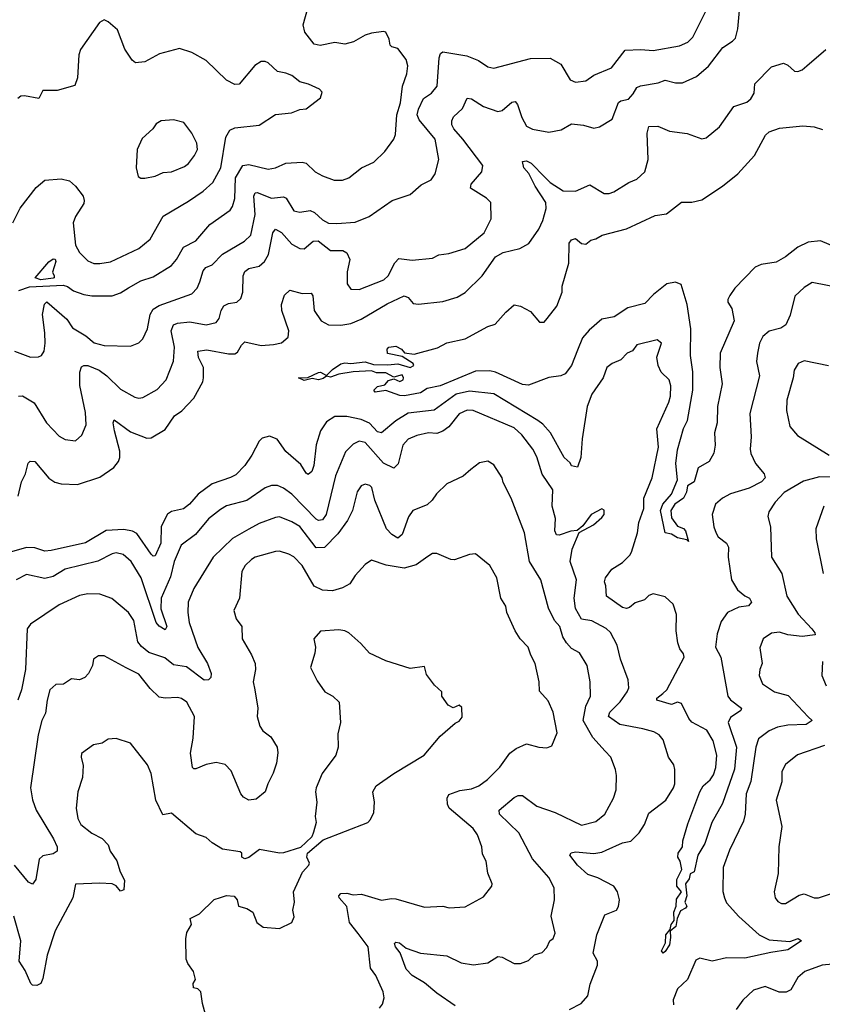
# Model space of a CAD drawing. Extents: x 1954683 to 2060285, y 904798 to 1016299.
# Tile 12 of 256: x 1970832 to 1974765, y 911754 to 916581. Entities that reach past the tile are written whole.
import ezdxf

# ---------------------------------------------------------------- set-up
doc = ezdxf.new("R2010")
doc.units = 0

msp = doc.modelspace()

# ---------------------------------------------------------------- linework, layer by layer
at = {"layer": '0CON10XD'}
for points in [[(1970825, 914734.4), (1970845, 914737.1), (1970901.6, 914701.6), (1970962.2, 914605), (1971025, 914539.2), (1971055, 914523.3), (1971105, 914516), (1971135.4, 914544.6), (1971156.9, 914595), (1971153.8, 914655), (1971126.6, 914786.6), (1971126.8, 914853.3), (1971135, 914878.9), (1971145, 914885.3), (1971165, 914885.3), (1971221.7, 914861.7), (1971257.7, 914835), (1971325, 914768.5), (1971395, 914729.4), (1971415, 914724.4), (1971435, 914728.9), (1971505, 914767.1), (1971550, 914815), (1971585, 914906.7), (1971590.9, 914975), (1971574.2, 915055), (1971584.7, 915085.3), (1971605, 915093.6), (1971665, 915099.7), (1971745, 915085.5), (1971794.5, 915095.5), (1971809.4, 915115), (1971818.9, 915155), (1971832.2, 915177.8), (1971855, 915189.6), (1971895, 915195.6), (1971915, 915214), (1971925.4, 915245), (1971925.8, 915324.2), (1971935, 915345.6), (1971955, 915361.3), (1972005, 915372.5), (1972031.8, 915395), (1972050.7, 915429.3), (1972072.1, 915535), (1972085, 915552.9), (1972115, 915537.1), (1972165, 915480), (1972205, 915458.5), (1972225, 915457.9), (1972270, 915495), (1972293.6, 915496.4), (1972355, 915449.6), (1972415, 915449.7), (1972435, 915437.8), (1972448.9, 915405), (1972435.5, 915345), (1972435.5, 915285), (1972455, 915258.9), (1972495, 915257.8), (1972616.7, 915305), (1972636.9, 915325), (1972670.6, 915389.4), (1972690.2, 915409.8), (1972755, 915400.9), (1972855, 915412.2), (1972885, 915428.6), (1972935, 915434.4), (1973015, 915459.4), (1973106.9, 915535), (1973142, 915605), (1973140, 915685), (1973118.8, 915705), (1973040.8, 915755), (1973044.3, 915775), (1973096.5, 915835), (1973100.5, 915865), (1973003.8, 915995), (1972958.5, 916045), (1972949.6, 916065), (1972949.5, 916085), (1972957.8, 916105), (1973000.6, 916145), (1973025, 916196.7), (1973045, 916192.2), (1973105, 916154.6), (1973175, 916131.1), (1973195.3, 916134.7), (1973242.9, 916177.1), (1973259.4, 916179.4), (1973270.9, 916165), (1973291.7, 916101.7), (1973315, 916058.5), (1973345, 916044), (1973425, 916030), (1973485, 916040.6), (1973535, 916069.4), (1973595, 916063.3), (1973645, 916049.4), (1973673.3, 916055), (1973735, 916092.5), (1973765.3, 916174.7), (1973777.1, 916182.9), (1973815, 916190.8), (1973837, 916217), (1973855, 916248.1), (1973873.8, 916256.2), (1973959.5, 916270.5), (1973995, 916283.8), (1974045, 916271.8), (1974078.9, 916271.1), (1974148.1, 916301.9), (1974206.5, 916353.5), (1974276.9, 916445), (1974325.3, 916474.7), (1974339.3, 916490.7), (1974351.1, 916535), (1974359.4, 916625)], [(1970827.3, 915252.7), (1970879.1, 915270.9), (1971045, 915278.5), (1971065, 915272.7), (1971095, 915250.9), (1971145, 915232.7), (1971185, 915226.4), (1971285, 915227.5), (1971325, 915241.2), (1971365, 915266.5), (1971425, 915300), (1971485, 915320.6), (1971575, 915375.6), (1971600, 915405), (1971634.4, 915465), (1971695, 915496.4), (1971763.6, 915576.4), (1971863, 915647), (1971874.7, 915665.3), (1971885.3, 915704.7), (1971889, 915805), (1971925.6, 915865), (1971955, 915870.6), (1972048.3, 915848.3), (1972085, 915854.5), (1972135, 915877.1), (1972215, 915882.5), (1972235, 915878), (1972280, 915835), (1972315, 915815.7), (1972373.2, 915793.2), (1972414.1, 915794.1), (1972444.4, 915805.6), (1972506.4, 915853.6), (1972567.5, 915882.5), (1972620.8, 915935), (1972664.4, 915995.6), (1972673, 916017), (1972680, 916115), (1972696.8, 916173.3), (1972707.1, 916255), (1972728.9, 916315), (1972734.3, 916355), (1972726, 916385), (1972685, 916440), (1972655, 916447.5), (1972647.5, 916455), (1972641.9, 916485), (1972625, 916518.8), (1972615, 916522.5), (1972555, 916514.4), (1972525, 916504.4), (1972468, 916472), (1972425, 916460.3), (1972375, 916469.2), (1972303.8, 916453.8), (1972275, 916460), (1972229.1, 916519.2), (1972220.3, 916555), (1972242.9, 916637.1)], [(1973875, 916434.4), (1973935, 916428.9), (1974065, 916452.5), (1974105, 916471.1), (1974130, 916495), (1974200.9, 916635)], [(1971225, 915384.6), (1971276.7, 915393.3), (1971415, 915458.2), (1971471.5, 915505), (1971535, 915617.8), (1971659.4, 915690.6), (1971730.5, 915739.5), (1971778.3, 915781.7), (1971816.8, 915855), (1971840.9, 916005), (1971860.7, 916039.3), (1971885, 916050), (1972005, 916064.3), (1972085, 916116), (1972164.1, 916124.1), (1972205, 916140), (1972235, 916144), (1972305, 916197.5), (1972313.3, 916225), (1972300.5, 916240.5), (1972246.7, 916265), (1972205, 916275.6), (1972165, 916306.9), (1972135, 916318.1), (1972095, 916326), (1972048.8, 916368.8), (1972035, 916376.2), (1972015, 916376.2), (1971984.3, 916355.7), (1971907.5, 916265), (1971885, 916263.3), (1971845, 916283.8), (1971745, 916380), (1971675, 916420), (1971615, 916440), (1971516.8, 916413.2), (1971445, 916374.3), (1971399.2, 916369.2), (1971382.1, 916382.1), (1971346.6, 916436.6), (1971310.3, 916530.3), (1971265, 916570), (1971245, 916580), (1971222.7, 916567.3), (1971129.2, 916435), (1971122.1, 916407.9), (1971114.3, 916295.7), (1971101.2, 916258.8), (1971015.8, 916234.2), (1970945, 916233.3), (1970926.1, 916193.9), (1970855, 916207.1), (1970837.5, 916205), (1970822.5, 916195)], [(1970806, 914955), (1970885, 914925.7), (1970923, 914927), (1970938, 914935), (1970951.4, 914955), (1970955.6, 914995), (1970955.5, 915045), (1970942.6, 915135), (1970953.8, 915186.2), (1970965, 915197.1), (1971062.1, 915112.1), (1971089.9, 915069.9), (1971155, 915030.5), (1971196, 914996), (1971245, 914983.8), (1971375, 914980), (1971415, 914995.7), (1971434.6, 915015.4), (1971458.2, 915065), (1971470.4, 915135), (1971485, 915161.8), (1971515, 915180), (1971675, 915236.5), (1971701.8, 915265), (1971713.9, 915295), (1971731.2, 915348.8), (1971744.1, 915365.9), (1971775, 915378.1), (1971825, 915430.9), (1971932.9, 915495), (1971964.5, 915525), (1971985.2, 915625), (1971979.2, 915715), (1971985, 915731.5), (1971995, 915733.1), (1972065, 915705.3), (1972125, 915712.9), (1972137.5, 915705), (1972175, 915643.3), (1972205, 915636.7), (1972255, 915644.4), (1972275.8, 915635), (1972315, 915599.1), (1972345, 915583.9), (1972385, 915580.8), (1972475, 915588.5), (1972544.6, 915615.4), (1972656.2, 915695), (1972745.6, 915724.4), (1972799.4, 915770.6), (1972847.5, 915795), (1972866.7, 915825), (1972886, 915896), (1972867.5, 915995), (1972789.6, 916089.6), (1972779.4, 916115), (1972785, 916141.9), (1972810.5, 916195), (1972850, 916220), (1972878, 916255), (1972886.3, 916393.7), (1972893.6, 916415), (1972905, 916423.6), (1973022.9, 916402.9), (1973080.6, 916380.6), (1973125, 916350), (1973155, 916343.3), (1973335, 916390.4), (1973431.5, 916391.5), (1973482.7, 916362.7), (1973528.8, 916285), (1973555, 916274.2), (1973605, 916280.8), (1973645, 916308.1), (1973731.2, 916345), (1973798.7, 916431.3), (1973875, 916434.4)], [(1970824.7, 914245.3), (1970840.4, 914315), (1970859.2, 914355), (1970873.3, 914406.7), (1970883.6, 914416.4), (1970905.8, 914415), (1970975, 914333.1), (1971003.3, 914313.3), (1971035.3, 914305.3), (1971115, 914302.7), (1971225, 914338.5), (1971292.2, 914385), (1971315.9, 914414.1), (1971322.9, 914435), (1971322.3, 914465), (1971295.4, 914565), (1971289.5, 914605), (1971295, 914618.6), (1971375, 914560.8), (1971455, 914529.5), (1971475, 914530.6), (1971545, 914571.1), (1971590.7, 914639.3), (1971626.8, 914663.3), (1971685.2, 914724.8), (1971728.2, 914805), (1971732.9, 914825), (1971732.8, 914875), (1971707.2, 914925), (1971705, 914955.7), (1971748.2, 914961.8), (1971855, 914942.2), (1971885, 914942.5), (1971898.5, 914951.5), (1971918.1, 914985), (1971935, 915000.6), (1972015, 914982.7), (1972075, 914988.2), (1972115, 914997.1), (1972147.1, 915025), (1972151.1, 915055), (1972116.2, 915155), (1972113.9, 915185), (1972129.5, 915230.5), (1972155, 915254), (1972215, 915238.5), (1972260.5, 915240.5), (1972267.3, 915227.3), (1972275.3, 915155.3), (1972309.1, 915105), (1972345, 915084.6), (1972405, 915083.4), (1972455, 915091.6), (1972505, 915112.2), (1972631.9, 915188.1), (1972715, 915227.3), (1972735, 915219.4), (1972759.6, 915189.6), (1972785, 915185.5), (1972905, 915198.9), (1972975, 915220.5), (1973015, 915243.5), (1973098.2, 915325), (1973162.7, 915417.3), (1973200.2, 915439.8), (1973281.7, 915458.3), (1973327.1, 915482.9), (1973375, 915554.3), (1973395, 915595.6), (1973412, 915655), (1973410, 915685), (1973357.1, 915765), (1973326.2, 915826.2), (1973301.9, 915855), (1973296.2, 915885), (1973315, 915888.5), (1973337.4, 915877.4), (1973405, 915809.1), (1973431.8, 915781.8), (1973495, 915742.1), (1973555, 915739.4), (1973625, 915771.4), (1973695, 915728.9), (1973720.9, 915729.1), (1973742.6, 915737.4), (1973816.8, 915783.2), (1973855, 915799.2), (1973894.6, 915835.4), (1973910.5, 915895), (1973905.6, 916025), (1973915, 916057.5), (1973959.3, 916059.3), (1974015, 916033.6), (1974103, 916023), (1974175, 915995.8), (1974195, 916000.8), (1974260.6, 916055), (1974330.6, 916155), (1974395, 916176.7), (1974415, 916192.9), (1974430.2, 916219.8), (1974434, 916266), (1974515, 916348.9), (1974575, 916367.1), (1974595, 916358), (1974628.8, 916328.8), (1974645, 916326), (1974666.7, 916335), (1974688.8, 916355), (1974782.5, 916435)], [(1971445, 915803.8), (1971495, 915813.1), (1971535, 915832.3), (1971575.3, 915834.7), (1971639.3, 915860.7), (1971657.9, 915875), (1971687.5, 915915), (1971702.1, 915945), (1971699.5, 915975), (1971675.7, 916025), (1971636.2, 916076.2), (1971585, 916089.5), (1971525, 916085.6), (1971500.5, 916069.5), (1971483.8, 916045), (1971432.1, 915997.9), (1971407.1, 915945), (1971402, 915855), (1971412.7, 915812.7), (1971425, 915803.8), (1971445, 915803.8)], [(1974830, 915465), (1974755, 915495.7), (1974695, 915490), (1974644.7, 915465.3), (1974585, 915417.5), (1974537.8, 915392.2), (1974465, 915381.1), (1974435, 915367.8), (1974335.7, 915265), (1974311.9, 915228.1), (1974301.2, 915208.8), (1974301.2, 915195), (1974321.2, 915165), (1974333.3, 915105), (1974264.7, 914945), (1974262.7, 914875), (1974273.1, 914795), (1974251.5, 914685), (1974249.5, 914605), (1974236.7, 914555), (1974239.4, 914495), (1974233.3, 914455), (1974210, 914415), (1974155.9, 914384.1), (1974136.7, 914315), (1974103.3, 914295), (1974098.6, 914265), (1974084.6, 914235.4), (1974042.5, 914205), (1974021.9, 914175), (1974025, 914138.8), (1974055, 914096.9), (1974085, 914085.6), (1974094.4, 914075), (1974108.3, 914021.7), (1974100, 914030), (1974055, 914041.1), (1974025, 914058.8), (1973993.8, 914065), (1973971.1, 914175), (1973983.7, 914205), (1974025.6, 914255), (1974055.5, 914324.5), (1974047.4, 914405), (1974055, 914472), (1974084.3, 914575.7), (1974104.2, 914615.8), (1974130.5, 914765), (1974130.3, 914855), (1974118.8, 914935), (1974121, 915065), (1974102.2, 915185), (1974072.7, 915282.7), (1974045, 915293.2), (1974003.5, 915286.5), (1973936.7, 915233.3), (1973895, 915189.3), (1973812.1, 915167.9), (1973744, 915124), (1973685, 915112.5), (1973621.7, 915058.3), (1973589.4, 915020.6), (1973565, 914960), (1973535, 914885.8), (1973505, 914844.3), (1973483.9, 914833.9), (1973425, 914825.8), (1973325, 914789.2), (1973295, 914792.9), (1973162.7, 914852.7), (1973135, 914858.9), (1973065, 914857.8), (1972892, 914785), (1972827.5, 914772.5), (1972795, 914752.1), (1972717, 914737), (1972695, 914738), (1972625, 914762.5), (1972573.9, 914753.9), (1972567.5, 914765), (1972585, 914782.5), (1972620, 914790), (1972638.3, 914811.7), (1972665, 914820), (1972695, 914807.5), (1972710, 914815), (1972712.5, 914825), (1972705, 914838.8), (1972665, 914827.5), (1972625, 914850), (1972579.8, 914849.8), (1972555, 914858.6), (1972465, 914854.3), (1972395, 914843.3), (1972355, 914828.6), (1972335, 914832.5), (1972319.1, 914820.9), (1972295.8, 914815.8), (1972265, 914820.8), (1972225, 914812.5), (1972197.5, 914825), (1972242.9, 914827.1), (1972295, 914851.5), (1972305, 914852.2), (1972335, 914836.2), (1972364.2, 914865.8), (1972405, 914892.7), (1972425, 914898.5), (1972455, 914894.4), (1972525, 914903.5), (1972565, 914890.6), (1972635, 914887.8), (1972685, 914892.9), (1972745, 914876.2), (1972762.5, 914885), (1972760, 914895), (1972705, 914930), (1972633.6, 914943.6), (1972632.5, 914965), (1972640, 914975), (1972675, 914980), (1972702.5, 914965), (1972716.7, 914946.7), (1972765, 914941.2), (1972878.8, 914971.2), (1972925, 914996), (1973014.1, 915015.9), (1973125, 915076.2), (1973162.3, 915087.7), (1973213, 915147), (1973255, 915183.3), (1973285.8, 915175.8), (1973335, 915150), (1973378.3, 915098.3), (1973401.7, 915098.3), (1973416, 915115), (1973463.4, 915176.6), (1973490.5, 915245), (1973490.5, 915275), (1973522.8, 915387.2), (1973524.3, 915485.7), (1973535, 915501.2), (1973555, 915508), (1973585, 915484), (1973605, 915480), (1973630.5, 915499.5), (1973655, 915505.7), (1973686.3, 915523.7), (1973805, 915555.6), (1973945, 915621.4), (1974001.7, 915628.3), (1974075, 915686.7), (1974125.9, 915685.9), (1974175, 915697.1), (1974275, 915764), (1974350.8, 915825), (1974431.9, 915915), (1974485.9, 916014.1), (1974505, 916031.2), (1974555, 916049.2), (1974669.5, 916059.5), (1974725.5, 916055.5), (1974765, 916042.7)], [(1970797.1, 915585), (1970833.1, 915656.9), (1970911.7, 915758.3), (1970955, 915794.3), (1971035, 915800.5), (1971075, 915791.1), (1971104.7, 915764.7), (1971142.5, 915715), (1971148.2, 915695), (1971145, 915678.8), (1971105.4, 915615), (1971093.8, 915585), (1971104.7, 915474.7), (1971125, 915438.6), (1971165, 915398.5), (1971195, 915385.4), (1971225, 915384.6)], [(1970935.9, 915305.9), (1970907.5, 915315), (1970975, 915393.3), (1970995, 915408.8), (1971005, 915406.2), (1971008.1, 915395), (1970993, 915343), (1971000, 915325), (1971000, 915315), (1970995, 915313.8), (1970935.9, 915305.9)], [(1974865, 915263.2), (1974715, 915292.5), (1974675, 915267.5), (1974630, 915225), (1974607.2, 915132.8), (1974586, 915085), (1974561.2, 915068.8), (1974505, 915054.4), (1974472.7, 915027.3), (1974456.9, 914995), (1974446.5, 914945), (1974442.2, 914905), (1974456.2, 914835), (1974410.2, 914649.8), (1974416.7, 914535), (1974410.6, 914475), (1974413.6, 914453.6), (1974436.9, 914405), (1974479.4, 914355), (1974484.4, 914335), (1974466.9, 914315), (1974406.5, 914283.5), (1974315, 914256.7), (1974275, 914234.3), (1974241.9, 914205), (1974225.6, 914155), (1974232.5, 914095), (1974243.7, 914063.7), (1974255, 914046), (1974295, 914014), (1974305.4, 913995.4), (1974302.7, 913945), (1974318.8, 913835), (1974349.4, 913785), (1974385.4, 913755.4), (1974407.8, 913745), (1974418, 913725), (1974402.3, 913707.8), (1974355, 913700), (1974299.4, 913675), (1974269.1, 913630.9), (1974249.7, 913569.7), (1974241.3, 913505), (1974266.7, 913455), (1974302, 913265), (1974315, 913245.5), (1974368.1, 913205), (1974366, 913194), (1974315, 913159.5), (1974302.9, 913135), (1974344.5, 913015), (1974334, 912906), (1974275, 912738.8), (1974222.9, 912645), (1974188.3, 912541.7), (1974155.4, 912485), (1974136.6, 912403.4), (1974117, 912393), (1974111.7, 912368.3), (1974094.2, 912345), (1974100.5, 912285), (1974091.5, 912255), (1974100, 912235), (1974093.8, 912225), (1974068.9, 912211.1), (1974053.8, 912175), (1974046.4, 912135), (1974018.3, 912111.7), (1974020.9, 912080.9), (1974015, 912045.7), (1973995, 912013.1), (1973985, 912004), (1973975.9, 912015.9), (1973995.4, 912054.6), (1973997.5, 912095), (1974019.5, 912120.5), (1974024.7, 912145.3), (1974038.8, 912165), (1974036.4, 912205), (1974048.1, 912235), (1974050.9, 912269.1), (1974073.8, 912305), (1974052.1, 912332.1), (1974052, 912365), (1974076, 912415), (1974067.5, 912455), (1974056.7, 912475), (1974058.8, 912495), (1974080, 912525), (1974081.9, 912555), (1974105, 912638.8), (1974165, 912795.7), (1974181.5, 912825), (1974215.2, 912854.8), (1974231.5, 912878.5), (1974242.4, 912915), (1974247.4, 912975), (1974229.7, 913045), (1974198.2, 913098.2), (1974125, 913137.5), (1974110.5, 913155), (1974075, 913229.1), (1974055, 913234.1), (1974025, 913223.8), (1973954, 913245), (1973953.3, 913255), (1973982.9, 913277.1), (1974002.7, 913295), (1974087.3, 913455), (1974085, 913472.5), (1974066.4, 913496.4), (1974057.3, 913525), (1974049.2, 913585), (1974050, 913665), (1974033.1, 913715), (1973995, 913751.1), (1973935, 913765.7), (1973915, 913757.5), (1973893.5, 913736.5), (1973847.6, 913722.4), (1973820.3, 913699.7), (1973805, 913694.4), (1973785, 913698.9), (1973707.1, 913755), (1973704.4, 913805), (1973697.5, 913825), (1973702.7, 913845), (1973733.4, 913886.6), (1973785, 913919.2), (1973821.4, 913955), (1973829.5, 913970.5), (1973859.7, 914065), (1973865, 914116.2), (1973889.7, 914185), (1973889.7, 914235), (1973931.3, 914335), (1973961.1, 914485)], [(1973961.1, 914485), (1973954.2, 914575), (1974012.3, 914705), (1974020.4, 914735), (1974022.2, 914785), (1974014.3, 914815), (1973975, 914852), (1973960, 914885), (1973954.2, 914925.8), (1973976, 914995), (1973955, 915011.2), (1973855, 914986.7), (1973835, 914958), (1973808.8, 914945), (1973776.6, 914913.4), (1973735, 914895.7), (1973709.2, 914875), (1973690.8, 914825), (1973634.4, 914745), (1973612.3, 914685), (1973587.8, 914525), (1973581.4, 914435), (1973565, 914387.5), (1973535, 914394.2), (1973528.6, 914408.6), (1973499.4, 914435), (1973432.5, 914555), (1973395, 914596.9), (1973370, 914615), (1973155, 914746.1), (1973035, 914759.4), (1972970, 914745), (1972863, 914667), (1972735, 914651.2), (1972675, 914614), (1972605, 914554.5), (1972585, 914560.8), (1972545, 914602.1), (1972505, 914620.7), (1972435, 914636.1), (1972375, 914634.5), (1972335, 914609.5), (1972305.2, 914564.8), (1972283.6, 914496.4), (1972273.3, 914395), (1972262.7, 914365), (1972245, 914351.1), (1972235, 914357.5), (1972209.9, 914399.9), (1972135, 914464.3), (1972093.6, 914523.6), (1972055, 914538.8), (1972020.5, 914529.5), (1972004.5, 914515), (1971969.5, 914445), (1971934.6, 914395), (1971890.1, 914349.9), (1971865, 914335.8), (1971775, 914305.8), (1971705.7, 914254.3), (1971663.1, 914205), (1971635, 914182.3), (1971575, 914169.3), (1971555, 914156.2), (1971525, 914095.8), (1971522.7, 914015), (1971495, 913952.9), (1971485, 913951.4), (1971475, 913960.8), (1971405, 914062), (1971385, 914073.4), (1971342, 914082), (1971255, 914076.1), (1971153.3, 914016.7), (1970985, 913977.8), (1970955, 913974.6), (1970905, 913991.9), (1970865, 913993), (1970745, 913959.5)], [(1974795, 914883.5), (1974675, 914907.8), (1974645.8, 914895), (1974626.8, 914863.2), (1974621.4, 914825), (1974590, 914715), (1974588.9, 914665), (1974605, 914586.7), (1974642.8, 914542.8), (1974797.8, 914445)], [(1973525, 911727.5), (1973582.2, 911757.8), (1973615.7, 911795), (1973627.6, 911852.4), (1973662.2, 911945), (1973663.1, 911965), (1973641.8, 912005), (1973660.5, 912095), (1973698.3, 912191.7), (1973756, 912215), (1973766.3, 912233.7), (1973770, 912265), (1973761.1, 912305), (1973742.4, 912332.4), (1973665, 912373.3), (1973615, 912390), (1973565.5, 912435.5), (1973526.7, 912485), (1973534.5, 912495.5), (1973555, 912501.1), (1973645, 912493.3), (1973685, 912500), (1973705, 912510), (1973785, 912544.5), (1973826.2, 912553.8), (1973867.1, 912595), (1973892.5, 912635), (1973915, 912690), (1973998, 912755), (1974035.7, 912815), (1974041.9, 912835), (1974041.9, 912905), (1974036.8, 912926.8), (1974011.4, 912965), (1973985, 913050), (1973964.5, 913074.5), (1973938.7, 913088.7), (1973885, 913104.4), (1973772, 913125), (1973717.1, 913165), (1973723.8, 913185), (1973773.3, 913236.7), (1973808.8, 913285), (1973816.2, 913305), (1973812.5, 913345), (1973775.5, 913445), (1973760, 913515), (1973726.8, 913576.8), (1973705.2, 913595.2), (1973635, 913633.7), (1973585, 913642.5), (1973554.5, 913694.5), (1973549.4, 913745), (1973560, 913835), (1973529.6, 913925), (1973539.6, 913985), (1973573.3, 914066.7), (1973643.3, 914105), (1973685, 914140), (1973695.8, 914155), (1973696, 914176), (1973685, 914183.3), (1973631.2, 914155), (1973591.4, 914098.6), (1973564.1, 914075.9), (1973532.5, 914072.5), (1973475, 914053.1), (1973462.5, 914055), (1973454.6, 914074.6), (1973457.9, 914135), (1973441.5, 914195), (1973444.5, 914275), (1973392.2, 914352.2), (1973365, 914438), (1973345.4, 914475), (1973292.1, 914545), (1973255, 914579.2), (1973054.3, 914664.3), (1973025, 914666.3), (1972985, 914648.4), (1972935.2, 914584.8), (1972905, 914562.8), (1972875, 914552.1), (1972835, 914554.6), (1972777.6, 914542.4), (1972735, 914523.4), (1972708.9, 914495), (1972686, 914404), (1972665, 914381.4), (1972615, 914405.8), (1972525, 914507.5), (1972495.3, 914514.7), (1972465, 914500.4), (1972428.2, 914461.8), (1972379.6, 914345), (1972332.9, 914155), (1972315, 914128.4), (1972295, 914125.3), (1972285, 914131.8), (1972165, 914253.8), (1972125, 914284.6), (1972095, 914296.9), (1972065, 914296.9), (1972035, 914285.5), (1971945, 914223.8), (1971845, 914197.3), (1971815, 914179.1), (1971757, 914133), (1971692.9, 914057.1), (1971623.3, 914005), (1971588.2, 913925), (1971570.5, 913849.5), (1971524, 913745), (1971523, 913693), (1971552.2, 913605), (1971545, 913590), (1971515, 913606.7), (1971500.4, 913625), (1971426.1, 913845), (1971377.9, 913925), (1971338.5, 913958.5), (1971305, 913966.2), (1971285, 913962.1), (1971215, 913926.8), (1971055, 913886.7), (1970995, 913851.1), (1970955, 913841.6), (1970865, 913860.9), (1970814, 913835)], [(1972965, 911746.7), (1972875, 911807.7), (1972815, 911859.1), (1972755, 911894.4), (1972725, 911926), (1972695.4, 912005.4), (1972673.3, 912035), (1972668.8, 912051.2), (1972675, 912057.8), (1972693.3, 912055), (1972725, 912028.5), (1972795, 912004.6), (1972925, 911990.6), (1972995, 911957.3), (1973055, 911947.8), (1973125, 911957.1), (1973175, 911988.6), (1973195, 911984.3), (1973255, 911953.1), (1973285.7, 911954.3), (1973325, 911968.8), (1973355, 911995.8), (1973391.9, 912008.1), (1973415, 912032), (1973430, 912065), (1973445, 912076), (1973455, 912102.5), (1973435.8, 912185.8), (1973451.9, 912265), (1973450.5, 912325), (1973424.6, 912375), (1973345, 912467.3), (1973277.6, 912595), (1973183.3, 912685), (1973181.3, 912705), (1973255, 912767.9), (1973275, 912776.5), (1973295, 912776.7), (1973365.2, 912725.2), (1973455, 912694.4), (1973585, 912631.1), (1973655, 912650.5), (1973698.5, 912685), (1973741.9, 912765), (1973754.5, 912805.5), (1973756.7, 912875), (1973750.9, 912905), (1973727.8, 912965), (1973700, 912995), (1973640.7, 913060.8), (1973592.7, 913145), (1973605.3, 913214.7), (1973629.1, 913265), (1973626.7, 913335), (1973612.2, 913415), (1973575, 913477.5), (1973535, 913497.5), (1973511.5, 913525), (1973493.3, 913555), (1973478.5, 913605), (1973452.7, 913635), (1973422.7, 913695), (1973385.6, 913835), (1973329.6, 913925), (1973305.6, 914065), (1973240, 914235), (1973201.2, 914311.2), (1973196, 914335), (1973155, 914398), (1973125, 914415.8), (1973085, 914407.5), (1973042, 914375), (1973005, 914342.5), (1972924.5, 914305.5), (1972873.2, 914256.8), (1972852.9, 914225), (1972828.1, 914201.9), (1972758.5, 914175), (1972736.3, 914143.7), (1972705, 914057.1), (1972685, 914039.4), (1972655, 914057.1), (1972629.7, 914085), (1972571.2, 914225), (1972556.8, 914286.8), (1972547, 914297), (1972525, 914304), (1972505, 914296.2), (1972485, 914266), (1972462.5, 914175), (1972437.3, 914125), (1972390.3, 914059.7), (1972325, 913993.5), (1972285, 913990.7), (1972205, 914095.3), (1972165, 914119.3), (1972105, 914142.9), (1972085, 914140.9), (1972005, 914111.5), (1971955, 914083.2), (1971875, 914037.9), (1971779.5, 913945), (1971685, 913791.4), (1971657.5, 913725), (1971655.5, 913675), (1971662.5, 913625), (1971705, 913502.5), (1971752.2, 913425), (1971770, 913375), (1971768.8, 913355), (1971755.9, 913344.1), (1971735, 913343.1), (1971648.3, 913408.3), (1971585, 913417.7), (1971542, 913452), (1971465, 913478.6), (1971428.3, 913508.3), (1971411, 913531), (1971390.7, 913635), (1971365, 913674.4), (1971282.6, 913742.6), (1971224.6, 913764.6), (1971165, 913765.5), (1971125, 913757.1), (1971025, 913712.7), (1970885, 913616.5), (1970867.9, 913595), (1970860.6, 913395), (1970840, 913295), (1970821.6, 913245)], [(1974835, 914338.5), (1974750.5, 914339.5), (1974672.5, 914317.5), (1974577.3, 914262.7), (1974533.3, 914215), (1974502.4, 914167.6), (1974496.9, 914145), (1974510, 914095), (1974515.7, 913945.7), (1974565.6, 913865), (1974591.2, 913755), (1974645.7, 913665.7), (1974712.9, 913595), (1974728, 913575), (1974728.8, 913565), (1974666.2, 913556.2), (1974595, 913565.4), (1974555, 913577.3), (1974515, 913572.5), (1974474.6, 913545.4), (1974459.1, 913500.9), (1974469.4, 913425), (1974458.1, 913395), (1974455.7, 913365.7), (1974470.8, 913325), (1974530, 913285), (1974597.1, 913267.1), (1974695, 913162.7), (1974714.2, 913145), (1974685, 913125.4), (1974595, 913122.2), (1974545, 913112.2), (1974504.4, 913095), (1974451.8, 913055), (1974439.3, 913015), (1974414.8, 912845.2), (1974390.9, 912785), (1974385.9, 912685), (1974378.7, 912651.3), (1974310.2, 912509.8), (1974278.5, 912425), (1974277.4, 912307.4), (1974284.5, 912275), (1974295, 912251.4), (1974355, 912183.5), (1974455, 912094.6), (1974505, 912069.3), (1974605, 912061.2), (1974645.5, 912075.5), (1974663.3, 912065), (1974595, 912020), (1974512.2, 912007.8)], [(1974772, 914195), (1974733.5, 914085), (1974734.4, 914035), (1974768.2, 913865)], [(1972594.5, 911735.5), (1972610, 911755), (1972617.1, 911785), (1972613.1, 911815), (1972577.1, 911895), (1972550.4, 911930.4), (1972538.7, 912035), (1972490.3, 912100.3), (1972447.9, 912155), (1972433.8, 912233.8), (1972397.5, 912275), (1972396, 912285), (1972405, 912297.1), (1972435, 912297.8), (1972465, 912290), (1972505.7, 912294.3), (1972605, 912264.4), (1972652.7, 912272.7), (1972675, 912270), (1972815, 912229.4), (1972904.4, 912234.4), (1972935.8, 912225.8), (1973015, 912231.1), (1973105, 912281.2), (1973145, 912333.3), (1973146, 912345), (1973125.8, 912395.8), (1973118, 912455), (1973099.7, 912489.7), (1973095.5, 912525), (1973075.6, 912585), (1973052.9, 912615), (1972935.6, 912715), (1972927.5, 912735), (1972926.6, 912763.4), (1972935, 912781.4), (1972988.2, 912801.8), (1973045, 912809.6), (1973080.8, 912825), (1973124.7, 912855.3), (1973185, 912915.8), (1973232.9, 912985), (1973265, 913008.2), (1973315, 913030.5), (1973375, 913014), (1973415, 913010.8), (1973438.7, 913021.3), (1973465.7, 913085), (1973446.1, 913186.1), (1973420.9, 913240.9), (1973378.9, 913288.9), (1973376.4, 913335), (1973356.8, 913425), (1973335.5, 913465), (1973323.3, 913505), (1973283.3, 913545), (1973259.6, 913585), (1973219.2, 913675), (1973214.3, 913705), (1973189.4, 913745), (1973169.5, 913845), (1973135, 913904.4), (1973065, 913962), (1973035, 913958), (1972962.3, 913932.3), (1972945, 913934), (1972875, 913963.8), (1972855, 913963.3), (1972830.8, 913949.2), (1972775, 913907.8), (1972715, 913892.3), (1972626.7, 913906.7), (1972555, 913931.2), (1972525, 913910), (1972476, 913855), (1972450, 913815), (1972413.3, 913795), (1972365, 913780), (1972315, 913783.6), (1972275, 913802.7), (1972215, 913905.6), (1972175, 913946.9), (1972150.2, 913960.2), (1972105, 913974.4), (1972085, 913973.3), (1971985, 913945.6), (1971968, 913935), (1971937.1, 913905), (1971920.5, 913875), (1971909.1, 913745), (1971881.5, 913685), (1971892.6, 913642.6), (1971920.8, 913605), (1971921.9, 913545), (1971967.6, 913467.6), (1971985.4, 913425), (1971987.1, 913395), (1971975.5, 913335), (1971983.6, 913295), (1971997.8, 913205), (1971995.7, 913165), (1972007.7, 913117.7), (1972023.3, 913095), (1972062.5, 913065), (1972092.5, 913015), (1972096.8, 912986.8), (1972089.4, 912935), (1972073.8, 912886.2), (1972047.1, 912835), (1972034.4, 912795.6), (1971990.6, 912759.4), (1971955, 912754), (1971928.7, 912768.7), (1971915, 912786), (1971868.3, 912898.3), (1971839.1, 912929.2), (1971795, 912939.6), (1971745, 912928.9), (1971695, 912908.1), (1971685, 912907.5), (1971677.5, 912915), (1971667.9, 912985), (1971682, 913058), (1971688.2, 913165), (1971651.1, 913235), (1971625, 913253.5), (1971605, 913258.2), (1971545, 913253.9), (1971515, 913259.2), (1971471.2, 913301.2), (1971415, 913371.4), (1971352.8, 913402.8), (1971245, 913462), (1971217.7, 913462.3), (1971193.3, 913445), (1971188.8, 913415), (1971168.8, 913375), (1971150, 913355), (1971125, 913344.2), (1971085, 913349.2), (1971046.5, 913323.5), (1971008.7, 913321.3), (1970978.6, 913295), (1970965.4, 913245), (1970958.7, 913181.3), (1970940.6, 913145), (1970922.5, 913075), (1970884.7, 912815), (1970895, 912756.2), (1970911.8, 912705), (1970996.8, 912565), (1971014.4, 912525), (1971015.8, 912505), (1970995, 912491.9), (1970945, 912480.8), (1970927.5, 912465), (1970910, 912365), (1970895, 912342.5), (1970875, 912351.9), (1970806.4, 912435)], [(1971749.4, 911675), (1971727, 911757), (1971718.8, 911815), (1971705, 911830), (1971683.8, 911835), (1971681.2, 911855), (1971692.5, 911875), (1971683.8, 911915), (1971655, 911953.8), (1971648, 911975), (1971646, 912075), (1971650, 912105), (1971673.8, 912145), (1971667.5, 912175), (1971712.4, 912197.6), (1971785, 912267.5), (1971815, 912277.5), (1971845, 912287.5), (1971883, 912283), (1971897.5, 912265), (1971903.3, 912235), (1971945, 912224), (1971973.3, 912205), (1971993.3, 912155), (1972025, 912132), (1972105, 912125.8), (1972165.8, 912154.2), (1972177.1, 912182.9), (1972170, 912215), (1972178.5, 912255), (1972172.5, 912305), (1972217.9, 912402.1), (1972248.8, 912435), (1972251.2, 912445), (1972238.8, 912475), (1972242.5, 912495), (1972319.3, 912560.7), (1972537.5, 912645), (1972550.7, 912659.3), (1972566.4, 912693.6), (1972570, 912745), (1972562.5, 912795), (1972578, 912825), (1972664.6, 912885.4), (1972814.3, 912975.7), (1972892.3, 913067.7), (1972965, 913132.5), (1972985, 913142.5), (1972999.3, 913160.7), (1972998.3, 913208.3), (1972985, 913220), (1972955, 913207.5), (1972930.7, 913220.7), (1972900, 913265), (1972900, 913285), (1972865, 913317.5), (1972825, 913370), (1972815, 913410), (1972745, 913400), (1972625, 913437.5), (1972545, 913474.3), (1972502.6, 913522.6), (1972444.5, 913574.5), (1972425, 913584.3), (1972395, 913590), (1972305, 913582.5), (1972272.5, 913545), (1972281.2, 913505), (1972278, 913475), (1972256.2, 913405), (1972289.1, 913339.1), (1972326.2, 913285), (1972366.7, 913265), (1972396.7, 913235), (1972403.8, 913135), (1972391.2, 913078.8), (1972392, 913015), (1972380.8, 912975), (1972314.5, 912885.5), (1972284.3, 912815), (1972280.8, 912795), (1972288, 912745), (1972279.2, 912675), (1972283.8, 912645), (1972272, 912598), (1972263.3, 912575), (1972208.3, 912521.7), (1972125, 912496.2), (1972105, 912493.8), (1972007, 912513), (1971955, 912473.3), (1971935, 912467.5), (1971920, 912475), (1971920, 912495), (1971911.7, 912501.7), (1971824.6, 912514.6), (1971774.6, 912544.6), (1971745, 912570.8), (1971695, 912589.2), (1971575, 912690.8), (1971532.9, 912682.9), (1971498.5, 912755), (1971475.6, 912885), (1971458, 912928), (1971375, 913033.8), (1971305, 913057.1), (1971265, 913054.2), (1971235, 913033.1), (1971193.3, 913025), (1971135, 912982.5), (1971132, 912965), (1971142, 912925), (1971140, 912865), (1971115.7, 912795), (1971108.1, 912715), (1971115.7, 912665), (1971131.9, 912635), (1971185, 912592.9), (1971235, 912565.7), (1971264.3, 912535), (1971275, 912503.8), (1971306.7, 912456.7), (1971323.8, 912403.8), (1971345, 912362.5), (1971342.5, 912315), (1971325, 912307.5), (1971304.4, 912334.4), (1971285, 912344.3), (1971225, 912347.9), (1971105, 912342.5), (1971091.9, 912275), (1971005, 912113.8), (1970965.4, 911995), (1970945, 911880), (1970934.3, 911855.7), (1970915, 911845.8), (1970895, 911847.5), (1970886, 911855), (1970858.9, 911918.9), (1970829.3, 911965), (1970837.3, 912065), (1970803.3, 912185)], [(1974765.5, 913435), (1974761.9, 913365), (1974783.3, 913315)], [(1974775, 913023.1), (1974642.6, 912977.4), (1974585, 912928.6), (1974566.7, 912895), (1974565.5, 912844.5), (1974538.8, 912755), (1974565.5, 912625), (1974550.9, 912525), (1974547.5, 912395), (1974528.1, 912305), (1974533.1, 912275), (1974547.2, 912257.2), (1974565, 912247.8), (1974585, 912247.8), (1974650.9, 912289.1), (1974675, 912294.4), (1974725, 912275.5), (1974745.6, 912275.6), (1974805, 912295.3)], [(1974512.2, 912007.8), (1974385, 911979.2), (1974295, 911981.1), (1974225, 911964.5), (1974165, 911980), (1974145, 911970), (1974104.2, 911875), (1974055, 911830), (1974033.3, 911775), (1974035, 911751.2)], [(1974815, 911950), (1974764, 911946), (1974678.8, 911915), (1974644.4, 911885), (1974609.6, 911825), (1974587.3, 911812.8), (1974553, 911813), (1974485, 911841.1), (1974426.9, 911823.1), (1974375, 911773.1), (1974342.2, 911727.8)]]:
    msp.add_lwpolyline(points, dxfattribs=at)

doc.saveas('drawing.dxf')
